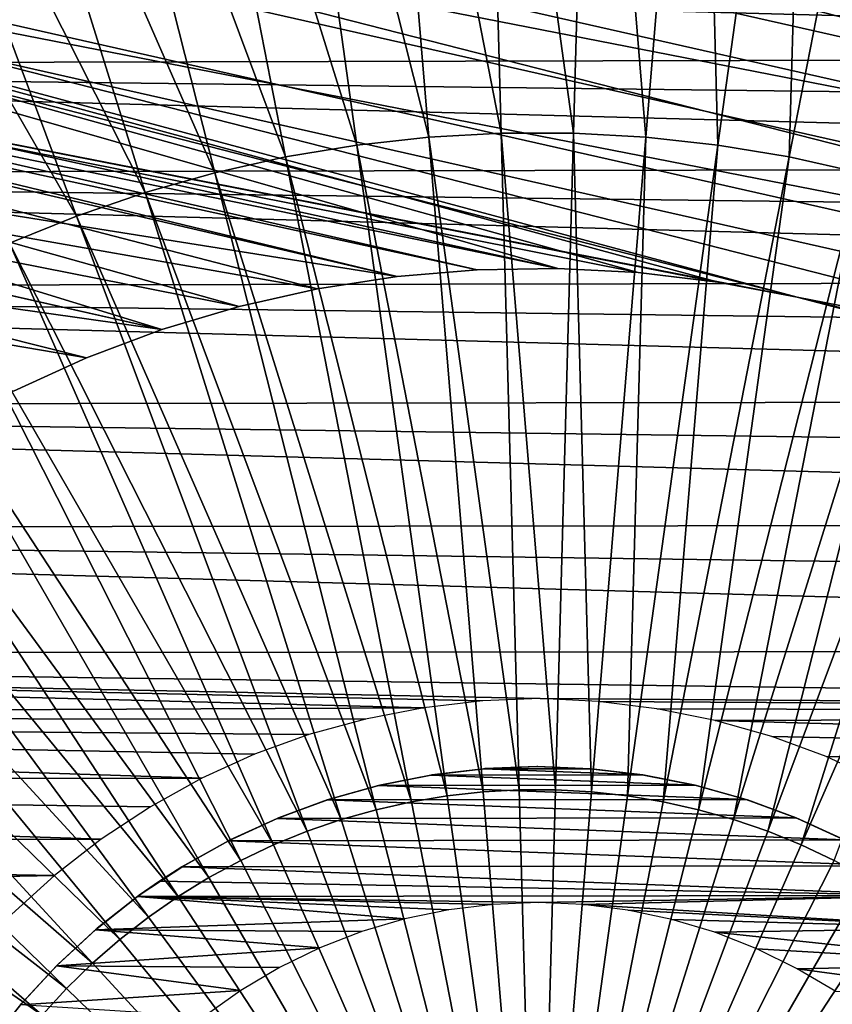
# Model space of a CAD drawing. Header units: millimetres. Extents: x -30.2 to 30.2, y -30.2 to 30.2.
# Tile 52 of 114: x -5.7 to 3.3, y 4.9 to 15.7. Entities that reach past the tile are written whole.
import ezdxf

# ---------------------------------------------------------------- set-up
doc = ezdxf.new("R2010")
doc.units = ezdxf.units.MM
doc.header["$LTSCALE"] = 65.185185
for name, color, linetype in [('1', 7, 'CONTINUOUS'), ('12', 7, 'CONTINUOUS'), ('14', 7, 'CONTINUOUS'), ('43', 7, 'CONTINUOUS'), ('44', 7, 'CONTINUOUS'), ('47', 7, 'CONTINUOUS'), ('9', 7, 'CONTINUOUS')]:
    doc.layers.add(name, color=color, linetype=linetype)

msp = doc.modelspace()

# ---------------------------------------------------------------- linework, layer by layer
at = {"layer": '1', "color": 251, "linetype": 'Continuous', "true_color": 0x4c4c4c}
for points in [[(-0.599, 21.735, 6.444), (-1.796, 21.669, 6.444), (-0.399, 14.491, 6.753), (-0.599, 21.735, 6.444)], [(0.599, 21.735, 6.444), (-0.599, 21.735, 6.444), (0.399, 14.491, 6.753), (0.599, 21.735, 6.444)], [(-0.599, 21.735, 6.444), (-0.399, 14.491, 6.753), (0.399, 14.491, 6.753), (-0.599, 21.735, 6.444)], [(0.599, 21.735, 6.444), (0.399, 14.491, 6.753), (1.197, 14.447, 6.753), (0.599, 21.735, 6.444)], [(1.796, 21.669, 6.444), (0.599, 21.735, 6.444), (1.197, 14.447, 6.753), (1.796, 21.669, 6.444)], [(-1.796, 21.669, 6.444), (-2.987, 21.537, 6.444), (-1.197, 14.447, 6.753), (-1.796, 21.669, 6.444)], [(-1.796, 21.669, 6.444), (-1.197, 14.447, 6.753), (-0.399, 14.491, 6.753), (-1.796, 21.669, 6.444)], [(1.796, 21.669, 6.444), (1.197, 14.447, 6.753), (1.991, 14.359, 6.753), (1.796, 21.669, 6.444)], [(2.987, 21.537, 6.444), (1.796, 21.669, 6.444), (1.991, 14.359, 6.753), (2.987, 21.537, 6.444)], [(-2.987, 21.537, 6.444), (-4.168, 21.34, 6.444), (-1.991, 14.359, 6.753), (-2.987, 21.537, 6.444)], [(-2.987, 21.537, 6.444), (-1.991, 14.359, 6.753), (-1.197, 14.447, 6.753), (-2.987, 21.537, 6.444)], [(2.987, 21.537, 6.444), (1.991, 14.359, 6.753), (2.779, 14.228, 6.753), (2.987, 21.537, 6.444)], [(4.168, 21.34, 6.444), (2.987, 21.537, 6.444), (2.779, 14.228, 6.753), (4.168, 21.34, 6.444)], [(-4.168, 21.34, 6.444), (-5.338, 21.078, 6.444), (-2.779, 14.228, 6.753), (-4.168, 21.34, 6.444)], [(-4.168, 21.34, 6.444), (-2.779, 14.228, 6.753), (-1.991, 14.359, 6.753), (-4.168, 21.34, 6.444)], [(4.168, 21.34, 6.444), (2.779, 14.228, 6.753), (3.559, 14.053, 6.753), (4.168, 21.34, 6.444)], [(-5.338, 21.078, 6.444), (-6.491, 20.752, 6.444), (-3.559, 14.053, 6.753), (-5.338, 21.078, 6.444)], [(-5.338, 21.078, 6.444), (-3.559, 14.053, 6.753), (-2.779, 14.228, 6.753), (-5.338, 21.078, 6.444)], [(-6.491, 20.752, 6.444), (-7.624, 20.363, 6.444), (-4.327, 13.836, 6.753), (-6.491, 20.752, 6.444)], [(-6.491, 20.752, 6.444), (-4.327, 13.836, 6.753), (-3.559, 14.053, 6.753), (-6.491, 20.752, 6.444)], [(-7.624, 20.363, 6.444), (-8.734, 19.912, 6.444), (-5.083, 13.576, 6.753), (-7.624, 20.363, 6.444)], [(-7.624, 20.363, 6.444), (-5.083, 13.576, 6.753), (-4.327, 13.836, 6.753), (-7.624, 20.363, 6.444)], [(-8.734, 19.912, 6.444), (-5.823, 13.276, 6.753), (-5.083, 13.576, 6.753), (-8.734, 19.912, 6.444)], [(-1.197, 14.447, 6.753), (-0.2, 7.243, 6.938), (-0.399, 14.491, 6.753), (-1.197, 14.447, 6.753)], [(-0.2, 7.243, 6.938), (0.2, 7.243, 6.938), (-0.399, 14.491, 6.753), (-0.2, 7.243, 6.938)], [(-0.399, 14.491, 6.753), (0.2, 7.243, 6.938), (0.399, 14.491, 6.753), (-0.399, 14.491, 6.753)], [(0.2, 7.243, 6.938), (0.598, 7.221, 6.938), (0.399, 14.491, 6.753), (0.2, 7.243, 6.938)], [(0.399, 14.491, 6.753), (0.598, 7.221, 6.938), (1.197, 14.447, 6.753), (0.399, 14.491, 6.753)], [(-2.779, 14.228, 6.753), (-0.995, 7.177, 6.938), (-1.991, 14.359, 6.753), (-2.779, 14.228, 6.753)], [(-1.991, 14.359, 6.753), (-0.598, 7.221, 6.938), (-1.197, 14.447, 6.753), (-1.991, 14.359, 6.753)], [(-0.995, 7.177, 6.938), (-0.598, 7.221, 6.938), (-1.991, 14.359, 6.753), (-0.995, 7.177, 6.938)], [(-0.598, 7.221, 6.938), (-0.2, 7.243, 6.938), (-1.197, 14.447, 6.753), (-0.598, 7.221, 6.938)], [(0.598, 7.221, 6.938), (0.995, 7.177, 6.938), (1.197, 14.447, 6.753), (0.598, 7.221, 6.938)], [(1.197, 14.447, 6.753), (0.995, 7.177, 6.938), (1.991, 14.359, 6.753), (1.197, 14.447, 6.753)], [(0.995, 7.177, 6.938), (1.389, 7.111, 6.938), (1.991, 14.359, 6.753), (0.995, 7.177, 6.938)], [(1.991, 14.359, 6.753), (1.389, 7.111, 6.938), (2.779, 14.228, 6.753), (1.991, 14.359, 6.753)], [(-3.559, 14.053, 6.753), (-1.389, 7.111, 6.938), (-2.779, 14.228, 6.753), (-3.559, 14.053, 6.753)], [(-1.389, 7.111, 6.938), (-0.995, 7.177, 6.938), (-2.779, 14.228, 6.753), (-1.389, 7.111, 6.938)], [(1.389, 7.111, 6.938), (1.779, 7.024, 6.938), (2.779, 14.228, 6.753), (1.389, 7.111, 6.938)], [(2.779, 14.228, 6.753), (1.779, 7.024, 6.938), (3.559, 14.053, 6.753), (2.779, 14.228, 6.753)], [(-4.327, 13.836, 6.753), (-1.779, 7.024, 6.938), (-3.559, 14.053, 6.753), (-4.327, 13.836, 6.753)], [(-1.779, 7.024, 6.938), (-1.389, 7.111, 6.938), (-3.559, 14.053, 6.753), (-1.779, 7.024, 6.938)], [(1.779, 7.024, 6.938), (2.163, 6.915, 6.938), (3.559, 14.053, 6.753), (1.779, 7.024, 6.938)], [(3.559, 14.053, 6.753), (2.163, 6.915, 6.938), (4.327, 13.836, 6.753), (3.559, 14.053, 6.753)], [(-5.083, 13.576, 6.753), (-2.163, 6.915, 6.938), (-4.327, 13.836, 6.753), (-5.083, 13.576, 6.753)], [(-2.163, 6.915, 6.938), (-1.779, 7.024, 6.938), (-4.327, 13.836, 6.753), (-2.163, 6.915, 6.938)], [(2.163, 6.915, 6.938), (2.541, 6.786, 6.938), (4.327, 13.836, 6.753), (2.163, 6.915, 6.938)], [(4.327, 13.836, 6.753), (2.541, 6.786, 6.938), (5.083, 13.576, 6.753), (4.327, 13.836, 6.753)], [(-5.823, 13.276, 6.753), (-2.541, 6.786, 6.938), (-5.083, 13.576, 6.753), (-5.823, 13.276, 6.753)], [(-2.541, 6.786, 6.938), (-2.163, 6.915, 6.938), (-5.083, 13.576, 6.753), (-2.541, 6.786, 6.938)], [(2.541, 6.786, 6.938), (2.911, 6.636, 6.938), (5.083, 13.576, 6.753), (2.541, 6.786, 6.938)], [(5.083, 13.576, 6.753), (2.911, 6.636, 6.938), (5.823, 13.276, 6.753), (5.083, 13.576, 6.753)], [(-6.546, 12.935, 6.753), (-2.911, 6.636, 6.938), (-5.823, 13.276, 6.753), (-6.546, 12.935, 6.753)], [(-2.911, 6.636, 6.938), (-2.541, 6.786, 6.938), (-5.823, 13.276, 6.753), (-2.911, 6.636, 6.938)], [(2.911, 6.636, 6.938), (3.272, 6.465, 6.938), (5.823, 13.276, 6.753), (2.911, 6.636, 6.938)], [(-7.248, 12.555, 6.753), (-3.272, 6.465, 6.938), (-6.546, 12.935, 6.753), (-7.248, 12.555, 6.753)], [(-3.272, 6.465, 6.938), (-2.911, 6.636, 6.938), (-6.546, 12.935, 6.753), (-3.272, 6.465, 6.938)], [(-7.929, 12.136, 6.753), (-3.623, 6.275, 6.938), (-7.248, 12.555, 6.753), (-7.929, 12.136, 6.753)], [(-3.623, 6.275, 6.938), (-3.272, 6.465, 6.938), (-7.248, 12.555, 6.753), (-3.623, 6.275, 6.938)], [(-8.585, 11.681, 6.753), (-3.963, 6.066, 6.938), (-7.929, 12.136, 6.753), (-8.585, 11.681, 6.753)], [(-3.963, 6.066, 6.938), (-3.623, 6.275, 6.938), (-7.929, 12.136, 6.753), (-3.963, 6.066, 6.938)], [(-9.216, 11.19, 6.753), (-4.291, 5.838, 6.938), (-8.585, 11.681, 6.753), (-9.216, 11.19, 6.753)], [(-4.291, 5.838, 6.938), (-3.963, 6.066, 6.938), (-8.585, 11.681, 6.753), (-4.291, 5.838, 6.938)], [(-9.818, 10.666, 6.753), (-4.606, 5.593, 6.938), (-9.216, 11.19, 6.753), (-9.818, 10.666, 6.753)], [(-4.606, 5.593, 6.938), (-4.291, 5.838, 6.938), (-9.216, 11.19, 6.753), (-4.606, 5.593, 6.938)], [(-10.391, 10.109, 6.753), (-4.907, 5.331, 6.938), (-9.818, 10.666, 6.753), (-10.391, 10.109, 6.753)], [(-4.907, 5.331, 6.938), (-4.606, 5.593, 6.938), (-9.818, 10.666, 6.753), (-4.907, 5.331, 6.938)], [(-10.932, 9.521, 6.753), (-5.194, 5.052, 6.938), (-10.391, 10.109, 6.753), (-10.932, 9.521, 6.753)], [(-5.194, 5.052, 6.938), (-4.907, 5.331, 6.938), (-10.391, 10.109, 6.753), (-5.194, 5.052, 6.938)], [(-11.44, 8.904, 6.753), (-5.464, 4.759, 6.938), (-10.932, 9.521, 6.753), (-11.44, 8.904, 6.753)], [(-5.464, 4.759, 6.938), (-5.194, 5.052, 6.938), (-10.932, 9.521, 6.753), (-5.464, 4.759, 6.938)], [(-5.718, 4.45, 6.938), (-5.464, 4.759, 6.938), (-11.44, 8.904, 6.753), (-5.718, 4.45, 6.938)], [(-1.389, 7.111, 6.938), (0, 0, 7), (-0.995, 7.177, 6.938), (-1.389, 7.111, 6.938)], [(-0.995, 7.177, 6.938), (0, 0, 7), (-0.598, 7.221, 6.938), (-0.995, 7.177, 6.938)], [(-0.598, 7.221, 6.938), (0, 0, 7), (-0.2, 7.243, 6.938), (-0.598, 7.221, 6.938)], [(-0.2, 7.243, 6.938), (0, 0, 7), (0.2, 7.243, 6.938), (-0.2, 7.243, 6.938)], [(0.2, 7.243, 6.938), (0, 0, 7), (0.598, 7.221, 6.938), (0.2, 7.243, 6.938)], [(0.598, 7.221, 6.938), (0, 0, 7), (0.995, 7.177, 6.938), (0.598, 7.221, 6.938)], [(0.995, 7.177, 6.938), (0, 0, 7), (1.389, 7.111, 6.938), (0.995, 7.177, 6.938)], [(-1.779, 7.024, 6.938), (0, 0, 7), (-1.389, 7.111, 6.938), (-1.779, 7.024, 6.938)], [(1.389, 7.111, 6.938), (0, 0, 7), (1.779, 7.024, 6.938), (1.389, 7.111, 6.938)], [(-2.163, 6.915, 6.938), (0, 0, 7), (-1.779, 7.024, 6.938), (-2.163, 6.915, 6.938)], [(1.779, 7.024, 6.938), (0, 0, 7), (2.163, 6.915, 6.938), (1.779, 7.024, 6.938)], [(-2.541, 6.786, 6.938), (0, 0, 7), (-2.163, 6.915, 6.938), (-2.541, 6.786, 6.938)], [(2.163, 6.915, 6.938), (0, 0, 7), (2.541, 6.786, 6.938), (2.163, 6.915, 6.938)], [(-2.911, 6.636, 6.938), (0, 0, 7), (-2.541, 6.786, 6.938), (-2.911, 6.636, 6.938)], [(2.541, 6.786, 6.938), (0, 0, 7), (2.911, 6.636, 6.938), (2.541, 6.786, 6.938)], [(-3.272, 6.465, 6.938), (0, 0, 7), (-2.911, 6.636, 6.938), (-3.272, 6.465, 6.938)], [(2.911, 6.636, 6.938), (0, 0, 7), (3.272, 6.465, 6.938), (2.911, 6.636, 6.938)], [(-3.623, 6.275, 6.938), (0, 0, 7), (-3.272, 6.465, 6.938), (-3.623, 6.275, 6.938)], [(3.272, 6.465, 6.938), (0, 0, 7), (3.623, 6.275, 6.938), (3.272, 6.465, 6.938)], [(-3.963, 6.066, 6.938), (0, 0, 7), (-3.623, 6.275, 6.938), (-3.963, 6.066, 6.938)], [(3.623, 6.275, 6.938), (0, 0, 7), (3.963, 6.066, 6.938), (3.623, 6.275, 6.938)], [(-4.291, 5.838, 6.938), (0, 0, 7), (-3.963, 6.066, 6.938), (-4.291, 5.838, 6.938)], [(3.963, 6.066, 6.938), (0, 0, 7), (4.291, 5.838, 6.938), (3.963, 6.066, 6.938)], [(-4.606, 5.593, 6.938), (0, 0, 7), (-4.291, 5.838, 6.938), (-4.606, 5.593, 6.938)], [(4.291, 5.838, 6.938), (0, 0, 7), (4.606, 5.593, 6.938), (4.291, 5.838, 6.938)], [(-4.907, 5.331, 6.938), (0, 0, 7), (-4.606, 5.593, 6.938), (-4.907, 5.331, 6.938)], [(4.606, 5.593, 6.938), (0, 0, 7), (4.907, 5.331, 6.938), (4.606, 5.593, 6.938)], [(-5.194, 5.052, 6.938), (0, 0, 7), (-4.907, 5.331, 6.938), (-5.194, 5.052, 6.938)], [(4.907, 5.331, 6.938), (0, 0, 7), (5.194, 5.052, 6.938), (4.907, 5.331, 6.938)], [(-5.464, 4.759, 6.938), (0, 0, 7), (-5.194, 5.052, 6.938), (-5.464, 4.759, 6.938)], [(5.194, 5.052, 6.938), (0, 0, 7), (5.464, 4.759, 6.938), (5.194, 5.052, 6.938)]]:
    msp.add_3dface(points, dxfattribs=at)
at = {"layer": '12', "color": 253, "linetype": 'Continuous', "true_color": 0x98aaaf}
for points in [[(-0.593, 7.476, -115), (-0.58, 7.478, -0.5), (-0.006, 7.5, -115), (-0.593, 7.476, -115)], [(-0.58, 7.478, -0.5), (0.006, 7.5, -0.5), (-0.006, 7.5, -115), (-0.58, 7.478, -0.5)], [(-0.006, 7.5, -115), (0.006, 7.5, -0.5), (0.581, 7.477, -115), (-0.006, 7.5, -115)], [(0.006, 7.5, -0.5), (0.592, 7.477, -0.5), (0.581, 7.477, -115), (0.006, 7.5, -0.5)], [(-1.752, 7.292, -115), (-1.738, 7.296, -0.5), (-1.174, 7.407, -115), (-1.752, 7.292, -115)], [(-1.738, 7.296, -0.5), (-1.163, 7.409, -0.5), (-1.174, 7.407, -115), (-1.738, 7.296, -0.5)], [(-1.174, 7.407, -115), (-1.163, 7.409, -0.5), (-0.593, 7.476, -115), (-1.174, 7.407, -115)], [(-1.163, 7.409, -0.5), (-0.58, 7.478, -0.5), (-0.593, 7.476, -115), (-1.163, 7.409, -0.5)], [(0.581, 7.477, -115), (0.592, 7.477, -0.5), (1.162, 7.409, -115), (0.581, 7.477, -115)], [(0.592, 7.477, -0.5), (1.175, 7.407, -0.5), (1.162, 7.409, -115), (0.592, 7.477, -0.5)], [(1.162, 7.409, -115), (1.175, 7.407, -0.5), (1.739, 7.295, -115), (1.162, 7.409, -115)], [(1.175, 7.407, -0.5), (1.752, 7.293, -0.5), (1.739, 7.295, -115), (1.175, 7.407, -0.5)], [(-2.318, 7.133, -115), (-2.303, 7.138, -0.5), (-1.752, 7.292, -115), (-2.318, 7.133, -115)], [(-2.303, 7.138, -0.5), (-1.738, 7.296, -0.5), (-1.752, 7.292, -115), (-2.303, 7.138, -0.5)], [(1.739, 7.295, -115), (1.752, 7.293, -0.5), (2.303, 7.138, -115), (1.739, 7.295, -115)], [(1.752, 7.293, -0.5), (2.318, 7.133, -0.5), (2.303, 7.138, -115), (1.752, 7.293, -0.5)], [(-2.87, 6.929, -115), (-2.854, 6.936, -0.5), (-2.318, 7.133, -115), (-2.87, 6.929, -115)], [(-2.854, 6.936, -0.5), (-2.303, 7.138, -0.5), (-2.318, 7.133, -115), (-2.854, 6.936, -0.5)], [(2.303, 7.138, -115), (2.318, 7.133, -0.5), (2.853, 6.936, -115), (2.303, 7.138, -115)], [(2.318, 7.133, -0.5), (2.871, 6.929, -0.5), (2.853, 6.936, -115), (2.318, 7.133, -0.5)], [(-3.407, 6.681, -115), (-3.388, 6.691, -0.5), (-2.87, 6.929, -115), (-3.407, 6.681, -115)], [(-3.388, 6.691, -0.5), (-2.854, 6.936, -0.5), (-2.87, 6.929, -115), (-3.388, 6.691, -0.5)], [(2.853, 6.936, -115), (2.871, 6.929, -0.5), (3.389, 6.691, -115), (2.853, 6.936, -115)], [(2.871, 6.929, -0.5), (3.406, 6.682, -0.5), (3.389, 6.691, -115), (2.871, 6.929, -0.5)], [(-3.92, 6.394, -115), (-3.901, 6.405, -0.5), (-3.407, 6.681, -115), (-3.92, 6.394, -115)], [(-3.901, 6.405, -0.5), (-3.388, 6.691, -0.5), (-3.407, 6.681, -115), (-3.901, 6.405, -0.5)], [(-4.392, 6.08, -0.5), (-3.901, 6.405, -0.5), (-4.168, 6.235, -115), (-4.392, 6.08, -0.5)], [(-4.168, 6.235, -115), (-3.901, 6.405, -0.5), (-3.92, 6.394, -115), (-4.168, 6.235, -115)], [(-4.411, 6.065, -115), (-4.392, 6.08, -0.5), (-4.168, 6.235, -115), (-4.411, 6.065, -115)], [(-4.875, 5.7, -115), (-4.855, 5.717, -0.5), (-4.411, 6.065, -115), (-4.875, 5.7, -115)], [(-4.855, 5.717, -0.5), (-4.392, 6.08, -0.5), (-4.411, 6.065, -115), (-4.855, 5.717, -0.5)], [(-5.304, 5.302, -115), (-5.287, 5.319, -0.5), (-4.875, 5.7, -115), (-5.304, 5.302, -115)], [(-5.287, 5.319, -0.5), (-4.855, 5.717, -0.5), (-4.875, 5.7, -115), (-5.287, 5.319, -0.5)], [(-5.703, 4.872, -115), (-5.686, 4.89, -0.5), (-5.304, 5.302, -115), (-5.703, 4.872, -115)], [(-5.686, 4.89, -0.5), (-5.287, 5.319, -0.5), (-5.304, 5.302, -115), (-5.686, 4.89, -0.5)], [(-6.052, 4.43, -0.5), (-5.686, 4.89, -0.5), (-5.703, 4.872, -115), (-6.052, 4.43, -0.5)]]:
    msp.add_3dface(points, dxfattribs=at)
at = {"layer": '14', "color": 253, "linetype": 'Continuous', "true_color": 0x98aaaf}
for points in [[(-0.593, 7.476, -115), (-0.006, 7.5, -115), (0.581, 7.477, -115), (-0.593, 7.476, -115)], [(-1.752, 7.292, -115), (-1.174, 7.407, -115), (1.739, 7.295, -115), (-1.752, 7.292, -115)], [(-1.174, 7.407, -115), (-0.593, 7.476, -115), (1.162, 7.409, -115), (-1.174, 7.407, -115)], [(-1.174, 7.407, -115), (1.162, 7.409, -115), (1.739, 7.295, -115), (-1.174, 7.407, -115)], [(-0.593, 7.476, -115), (0.581, 7.477, -115), (1.162, 7.409, -115), (-0.593, 7.476, -115)], [(-2.318, 7.133, -115), (-1.752, 7.292, -115), (2.303, 7.138, -115), (-2.318, 7.133, -115)], [(-1.752, 7.292, -115), (1.739, 7.295, -115), (2.303, 7.138, -115), (-1.752, 7.292, -115)], [(-2.87, 6.929, -115), (-2.318, 7.133, -115), (2.853, 6.936, -115), (-2.87, 6.929, -115)], [(-2.318, 7.133, -115), (2.303, 7.138, -115), (2.853, 6.936, -115), (-2.318, 7.133, -115)], [(-3.407, 6.681, -115), (-2.87, 6.929, -115), (3.389, 6.691, -115), (-3.407, 6.681, -115)], [(-2.87, 6.929, -115), (2.853, 6.936, -115), (3.389, 6.691, -115), (-2.87, 6.929, -115)], [(-3.92, 6.394, -115), (-3.407, 6.681, -115), (3.901, 6.406, -115), (-3.92, 6.394, -115)], [(-3.407, 6.681, -115), (3.389, 6.691, -115), (3.901, 6.406, -115), (-3.407, 6.681, -115)], [(-4.168, 6.235, -115), (-3.92, 6.394, -115), (4.392, 6.079, -115), (-4.168, 6.235, -115)], [(-3.92, 6.394, -115), (3.901, 6.406, -115), (4.392, 6.079, -115), (-3.92, 6.394, -115)], [(-4.411, 6.065, -115), (-4.168, 6.235, -115), (4.392, 6.079, -115), (-4.411, 6.065, -115)], [(-4.875, 5.7, -115), (-4.411, 6.065, -115), (-1.463, 5.819, -115), (-4.875, 5.7, -115)], [(-4.411, 6.065, -115), (4.392, 6.079, -115), (0.009, 6, -115), (-4.411, 6.065, -115)], [(-1.463, 5.819, -115), (-4.411, 6.065, -115), (-0.977, 5.92, -115), (-1.463, 5.819, -115)], [(-0.977, 5.92, -115), (-4.411, 6.065, -115), (-0.487, 5.98, -115), (-0.977, 5.92, -115)], [(-0.487, 5.98, -115), (-4.411, 6.065, -115), (0.009, 6, -115), (-0.487, 5.98, -115)], [(0.009, 6, -115), (4.392, 6.079, -115), (0.505, 5.979, -115), (0.009, 6, -115)], [(4.392, 6.079, -115), (4.856, 5.716, -115), (0.505, 5.979, -115), (4.392, 6.079, -115)], [(0.505, 5.979, -115), (4.856, 5.716, -115), (0.996, 5.917, -115), (0.505, 5.979, -115)], [(0.996, 5.917, -115), (4.856, 5.716, -115), (1.483, 5.814, -115), (0.996, 5.917, -115)], [(-1.937, 5.679, -115), (-4.875, 5.7, -115), (-1.463, 5.819, -115), (-1.937, 5.679, -115)], [(1.483, 5.814, -115), (4.856, 5.716, -115), (1.958, 5.672, -115), (1.483, 5.814, -115)], [(-5.304, 5.302, -115), (-4.875, 5.7, -115), (-2.399, 5.499, -115), (-5.304, 5.302, -115)], [(-2.399, 5.499, -115), (-4.875, 5.7, -115), (-1.937, 5.679, -115), (-2.399, 5.499, -115)], [(4.856, 5.716, -115), (5.287, 5.32, -115), (1.958, 5.672, -115), (4.856, 5.716, -115)], [(1.958, 5.672, -115), (5.287, 5.32, -115), (2.421, 5.49, -115), (1.958, 5.672, -115)], [(-2.845, 5.282, -115), (-5.304, 5.302, -115), (-2.399, 5.499, -115), (-2.845, 5.282, -115)], [(2.421, 5.49, -115), (5.287, 5.32, -115), (2.867, 5.27, -115), (2.421, 5.49, -115)], [(-5.703, 4.872, -115), (-5.304, 5.302, -115), (-3.27, 5.031, -115), (-5.703, 4.872, -115)], [(-3.27, 5.031, -115), (-5.304, 5.302, -115), (-2.845, 5.282, -115), (-3.27, 5.031, -115)], [(5.287, 5.32, -115), (5.687, 4.89, -115), (2.867, 5.27, -115), (5.287, 5.32, -115)], [(2.867, 5.27, -115), (5.687, 4.89, -115), (3.291, 5.017, -115), (2.867, 5.27, -115)], [(-3.674, 4.743, -115), (-5.703, 4.872, -115), (-3.27, 5.031, -115), (-3.674, 4.743, -115)]]:
    msp.add_3dface(points, dxfattribs=at)
at = {"layer": '43', "linetype": 'Continuous'}
for points in [[(-14.988, 19.696, -791), (-16.108, 18.791, -791), (21.999, 11.34, -791), (-14.988, 19.696, -791)], [(-14.988, 19.696, -791), (21.999, 11.34, -791), (3.696, 15.777, -791), (-14.988, 19.696, -791)], [(-16.108, 18.791, -791), (-17.173, 17.822, -791), (22.621, 10.042, -791), (-16.108, 18.791, -791)], [(21.999, 11.34, -791), (-16.108, 18.791, -791), (22.621, 10.042, -791), (21.999, 11.34, -791)], [(-17.173, 17.822, -791), (-18.18, 16.794, -791), (2.865, 12.68, -791), (-17.173, 17.822, -791)], [(22.621, 10.042, -791), (-17.173, 17.822, -791), (23.167, 8.71, -791), (22.621, 10.042, -791)], [(23.167, 8.71, -791), (-17.173, 17.822, -791), (2.865, 12.68, -791), (23.167, 8.71, -791)], [(-18.18, 16.794, -791), (-19.126, 15.708, -791), (-1.547, 12.908, -791), (-18.18, 16.794, -791)], [(2.865, 12.68, -791), (-18.18, 16.794, -791), (1.992, 12.846, -791), (2.865, 12.68, -791)], [(1.992, 12.846, -791), (-18.18, 16.794, -791), (1.111, 12.952, -791), (1.992, 12.846, -791)], [(1.111, 12.952, -791), (-18.18, 16.794, -791), (0.225, 12.998, -791), (1.111, 12.952, -791)], [(0.225, 12.998, -791), (-18.18, 16.794, -791), (-0.663, 12.983, -791), (0.225, 12.998, -791)], [(-0.663, 12.983, -791), (-18.18, 16.794, -791), (-1.547, 12.908, -791), (-0.663, 12.983, -791)], [(-19.126, 15.708, -791), (-20.007, 14.57, -791), (-4.141, 12.323, -791), (-19.126, 15.708, -791)], [(-1.547, 12.908, -791), (-19.126, 15.708, -791), (-2.424, 12.772, -791), (-1.547, 12.908, -791)], [(-2.424, 12.772, -791), (-19.126, 15.708, -791), (-3.29, 12.577, -791), (-2.424, 12.772, -791)], [(-3.29, 12.577, -791), (-19.126, 15.708, -791), (-4.141, 12.323, -791), (-3.29, 12.577, -791)], [(-4.141, 12.323, -791), (-20.007, 14.57, -791), (-4.972, 12.011, -791), (-4.141, 12.323, -791)], [(-4.972, 12.011, -791), (-20.007, 14.57, -791), (-5.78, 11.644, -791), (-4.972, 12.011, -791)], [(3.723, 12.455, -791), (23.167, 8.71, -791), (2.865, 12.68, -791), (3.723, 12.455, -791)]]:
    msp.add_3dface(points, dxfattribs=at)
at = {"layer": '44', "linetype": 'Continuous'}
for points in [[(-0.663, 12.983, -791), (-1.547, 12.908, -791), (-0.663, 12.983, -828), (-0.663, 12.983, -791)], [(-0.663, 12.983, -828), (-1.547, 12.908, -791), (-1.547, 12.908, -828), (-0.663, 12.983, -828)], [(0.225, 12.998, -791), (-0.663, 12.983, -791), (0.225, 12.998, -828), (0.225, 12.998, -791)], [(0.225, 12.998, -828), (-0.663, 12.983, -791), (-0.663, 12.983, -828), (0.225, 12.998, -828)], [(1.111, 12.952, -791), (0.225, 12.998, -791), (1.111, 12.952, -828), (1.111, 12.952, -791)], [(1.111, 12.952, -828), (0.225, 12.998, -791), (0.225, 12.998, -828), (1.111, 12.952, -828)], [(1.992, 12.846, -791), (1.111, 12.952, -791), (1.993, 12.846, -828), (1.992, 12.846, -791)], [(1.993, 12.846, -828), (1.111, 12.952, -791), (1.111, 12.952, -828), (1.993, 12.846, -828)], [(-1.547, 12.908, -828), (-2.424, 12.772, -791), (-2.425, 12.772, -828), (-1.547, 12.908, -828)], [(-1.547, 12.908, -791), (-2.424, 12.772, -791), (-1.547, 12.908, -828), (-1.547, 12.908, -791)], [(2.865, 12.68, -791), (1.992, 12.846, -791), (2.865, 12.68, -828), (2.865, 12.68, -791)], [(2.865, 12.68, -828), (1.992, 12.846, -791), (1.993, 12.846, -828), (2.865, 12.68, -828)], [(-2.424, 12.772, -791), (-3.29, 12.577, -791), (-2.425, 12.772, -828), (-2.424, 12.772, -791)], [(-2.425, 12.772, -828), (-3.29, 12.577, -791), (-3.29, 12.577, -828), (-2.425, 12.772, -828)], [(3.723, 12.455, -791), (2.865, 12.68, -791), (3.723, 12.455, -828), (3.723, 12.455, -791)], [(3.723, 12.455, -828), (2.865, 12.68, -791), (2.865, 12.68, -828), (3.723, 12.455, -828)], [(-3.29, 12.577, -791), (-4.141, 12.323, -791), (-3.29, 12.577, -828), (-3.29, 12.577, -791)], [(-3.29, 12.577, -828), (-4.141, 12.323, -791), (-4.141, 12.323, -828), (-3.29, 12.577, -828)], [(-4.141, 12.323, -791), (-4.972, 12.011, -791), (-4.141, 12.323, -828), (-4.141, 12.323, -791)], [(-4.141, 12.323, -828), (-4.972, 12.011, -791), (-4.972, 12.012, -828), (-4.141, 12.323, -828)], [(-4.972, 12.011, -791), (-5.78, 11.644, -791), (-4.972, 12.012, -828), (-4.972, 12.011, -791)], [(-4.972, 12.012, -828), (-5.78, 11.644, -791), (-5.78, 11.644, -828), (-4.972, 12.012, -828)]]:
    msp.add_3dface(points, dxfattribs=at)
at = {"layer": '47', "linetype": 'Continuous'}
for points in [[(-19.372, 21.581, -828), (27.351, 9.639, -828), (-20.552, 20.46, -828), (-19.372, 21.581, -828)], [(27.351, 9.639, -828), (-19.372, 21.581, -828), (3.444, 15.833, -828), (27.351, 9.639, -828)], [(-20.552, 20.46, -828), (27.849, 8.09, -828), (-21.667, 19.276, -828), (-20.552, 20.46, -828)], [(27.351, 9.639, -828), (27.849, 8.09, -828), (-20.552, 20.46, -828), (27.351, 9.639, -828)], [(-21.667, 19.276, -828), (0.225, 12.998, -828), (-22.713, 18.031, -828), (-21.667, 19.276, -828)], [(2.865, 12.68, -828), (1.993, 12.846, -828), (-21.667, 19.276, -828), (2.865, 12.68, -828)], [(28.258, 6.516, -828), (2.865, 12.68, -828), (-21.667, 19.276, -828), (28.258, 6.516, -828)], [(1.993, 12.846, -828), (1.111, 12.952, -828), (-21.667, 19.276, -828), (1.993, 12.846, -828)], [(1.111, 12.952, -828), (0.225, 12.998, -828), (-21.667, 19.276, -828), (1.111, 12.952, -828)], [(27.849, 8.09, -828), (28.258, 6.516, -828), (-21.667, 19.276, -828), (27.849, 8.09, -828)], [(-22.713, 18.031, -828), (-4.141, 12.323, -828), (-23.689, 16.729, -828), (-22.713, 18.031, -828)], [(0.225, 12.998, -828), (-0.663, 12.983, -828), (-22.713, 18.031, -828), (0.225, 12.998, -828)], [(-0.663, 12.983, -828), (-1.547, 12.908, -828), (-22.713, 18.031, -828), (-0.663, 12.983, -828)], [(-1.547, 12.908, -828), (-2.425, 12.772, -828), (-22.713, 18.031, -828), (-1.547, 12.908, -828)], [(-2.425, 12.772, -828), (-3.29, 12.577, -828), (-22.713, 18.031, -828), (-2.425, 12.772, -828)], [(-3.29, 12.577, -828), (-4.141, 12.323, -828), (-22.713, 18.031, -828), (-3.29, 12.577, -828)], [(-4.141, 12.323, -828), (-4.972, 12.012, -828), (-23.689, 16.729, -828), (-4.141, 12.323, -828)], [(-4.972, 12.012, -828), (-5.78, 11.644, -828), (-23.689, 16.729, -828), (-4.972, 12.012, -828)], [(3.723, 12.455, -828), (2.865, 12.68, -828), (28.258, 6.516, -828), (3.723, 12.455, -828)]]:
    msp.add_3dface(points, dxfattribs=at)
at = {"layer": '9', "color": 4, "linetype": 'Continuous'}
for points in [[(-20.466, 15.238, -2), (-19.548, 16.397, -2), (20.393, 15.335, -2), (-20.466, 15.238, -2)], [(-19.548, 16.397, -2), (19.934, 15.925, -2), (20.393, 15.335, -2), (-19.548, 16.397, -2)], [(-20.466, 15.238, -2), (20.393, 15.335, -2), (20.832, 14.735, -2), (-20.466, 15.238, -2)], [(-21.31, 14.035, -2), (-20.466, 15.238, -2), (21.251, 14.124, -2), (-21.31, 14.035, -2)], [(-20.466, 15.238, -2), (20.832, 14.735, -2), (21.251, 14.124, -2), (-20.466, 15.238, -2)], [(-22.079, 12.786, -2), (-21.31, 14.035, -2), (22.033, 12.866, -2), (-22.079, 12.786, -2)], [(-21.31, 14.035, -2), (21.251, 14.124, -2), (21.65, 13.503, -2), (-21.31, 14.035, -2)], [(-21.31, 14.035, -2), (21.65, 13.503, -2), (22.033, 12.866, -2), (-21.31, 14.035, -2)], [(-22.079, 12.786, -2), (22.033, 12.866, -2), (22.399, 12.213, -2), (-22.079, 12.786, -2)], [(-22.784, 11.48, -2), (-22.079, 12.786, -2), (22.749, 11.547, -2), (-22.784, 11.48, -2)], [(-22.079, 12.786, -2), (22.399, 12.213, -2), (22.749, 11.547, -2), (-22.079, 12.786, -2)], [(-22.784, 11.48, -2), (22.749, 11.547, -2), (23.08, 10.869, -2), (-22.784, 11.48, -2)], [(-23.416, 10.127, -2), (-22.784, 11.48, -2), (23.391, 10.182, -2), (-23.416, 10.127, -2)], [(-22.784, 11.48, -2), (23.08, 10.869, -2), (23.391, 10.182, -2), (-22.784, 11.48, -2)], [(-23.97, 8.743, -2), (-23.416, 10.127, -2), (23.954, 8.785, -2), (-23.97, 8.743, -2)], [(-23.416, 10.127, -2), (23.391, 10.182, -2), (23.683, 9.486, -2), (-23.416, 10.127, -2)], [(-23.416, 10.127, -2), (23.683, 9.486, -2), (23.954, 8.785, -2), (-23.416, 10.127, -2)], [(-24.215, 8.044, -2), (-23.97, 8.743, -2), (-1.252, 8.15, -2), (-24.215, 8.044, -2)], [(-23.97, 8.743, -2), (23.954, 8.785, -2), (24.203, 8.08, -2), (-23.97, 8.743, -2)], [(-23.97, 8.743, -2), (24.203, 8.08, -2), (0.032, 8.25, -2), (-23.97, 8.743, -2)], [(-1.252, 8.15, -2), (-23.97, 8.743, -2), (-0.606, 8.226, -2), (-1.252, 8.15, -2)], [(-0.606, 8.226, -2), (-23.97, 8.743, -2), (0.032, 8.25, -2), (-0.606, 8.226, -2)], [(-1.895, 8.025, -2), (-24.215, 8.044, -2), (-1.252, 8.15, -2), (-1.895, 8.025, -2)], [(0.032, 8.25, -2), (24.203, 8.08, -2), (0.671, 8.22, -2), (0.032, 8.25, -2)], [(0.671, 8.22, -2), (24.203, 8.08, -2), (1.317, 8.139, -2), (0.671, 8.22, -2)], [(-24.438, 7.342, -2), (-24.215, 8.044, -2), (-3.701, 7.371, -2), (-24.438, 7.342, -2)], [(-3.701, 7.371, -2), (-24.215, 8.044, -2), (-3.122, 7.636, -2), (-3.701, 7.371, -2)], [(-3.122, 7.636, -2), (-24.215, 8.044, -2), (-2.522, 7.853, -2), (-3.122, 7.636, -2)], [(-2.522, 7.853, -2), (-24.215, 8.044, -2), (-1.895, 8.025, -2), (-2.522, 7.853, -2)], [(1.317, 8.139, -2), (24.203, 8.08, -2), (1.96, 8.008, -2), (1.317, 8.139, -2)], [(24.203, 8.08, -2), (24.428, 7.372, -2), (1.96, 8.008, -2), (24.203, 8.08, -2)], [(1.96, 8.008, -2), (24.428, 7.372, -2), (2.586, 7.831, -2), (1.96, 8.008, -2)], [(2.586, 7.831, -2), (24.428, 7.372, -2), (3.184, 7.611, -2), (2.586, 7.831, -2)], [(3.184, 7.611, -2), (24.428, 7.372, -2), (3.76, 7.342, -2), (3.184, 7.611, -2)], [(-24.638, 6.636, -2), (-24.438, 7.342, -2), (-4.812, 6.698, -2), (-24.638, 6.636, -2)], [(-4.268, 7.057, -2), (-24.438, 7.342, -2), (-3.701, 7.371, -2), (-4.268, 7.057, -2)], [(-4.812, 6.698, -2), (-24.438, 7.342, -2), (-4.268, 7.057, -2), (-4.812, 6.698, -2)], [(-24.818, 5.924, -2), (-24.638, 6.636, -2), (-5.325, 6.3, -2), (-24.818, 5.924, -2)], [(-5.325, 6.3, -2), (-24.638, 6.636, -2), (-4.812, 6.698, -2), (-5.325, 6.3, -2)], [(-5.797, 5.87, -2), (-24.818, 5.924, -2), (-5.325, 6.3, -2), (-5.797, 5.87, -2)]]:
    msp.add_3dface(points, dxfattribs=at)

doc.saveas('drawing.dxf')
